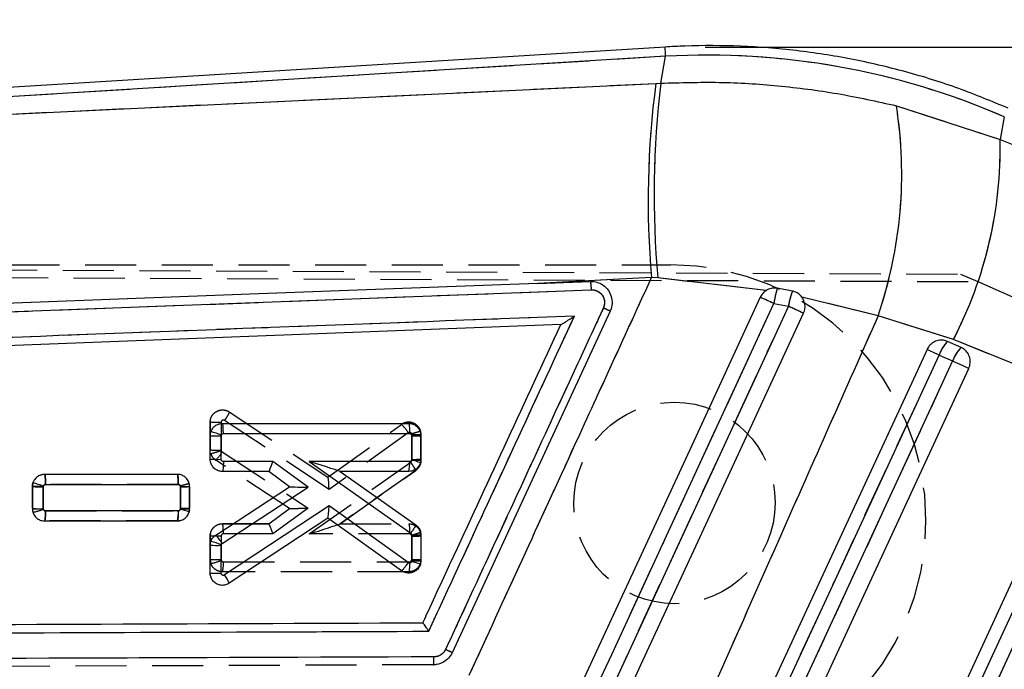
# Model space of a CAD drawing. Extents: x 33 to 403, y 68 to 261.
# Tile 16 of 21: x 179 to 203, y 219 to 235. Entities that reach past the tile are written whole.
import ezdxf

# ---------------------------------------------------------------- set-up
doc = ezdxf.new("R2010")
doc.units = 0
doc.linetypes.add('HIDDEN', pattern=[1.905, 1.27, -0.635])
doc.layers.get('0').update_dxf_attribs({"linetype": 'CONTINUOUS'})
doc.layers.add('FORMATO', color=179, linetype='CONTINUOUS')
doc.styles.add('SLDTEXTSTYLE0', font='TXT', dxfattribs={"width": 0.75})
doc.dimstyles.new('SLDDIMSTYLE1', dxfattribs={"dimtxt": 3.5, "dimasz": 3.302, "dimexe": 0, "dimexo": 0.0625, "dimgap": 0.875, "dimtad": 1, "dimdec": 0, "dimrnd": 1e-09, "dimzin": 12, "dimtxsty": 'SLDTEXTSTYLE0', "dimsah": 1, "dimcen": 0.09, "dimazin": 3, "dimtfac": 1, "dimtofl": 0, "dimtmove": 0, "dimatfit": 3, "dimtolj": 1, "dimtzin": 12})

# ---------------------------------------------------------------- blocks, each defined once
blk = doc.blocks.new('_D_1')
at = {"layer": 'FORMATO'}
for p, q in [((195.549, 234.006), (232.018, 234.006)), ((231.018, 234.006), (231.018, 197.023)), ((128.259, 197.023), (232.018, 197.023))]:
    blk.add_line(p, q, dxfattribs=at)
for points in [[(231.018, 234.006), (230.51, 230.704), (231.526, 230.704)], [(231.018, 197.023), (231.526, 200.325), (230.51, 200.325)]]:
    blk.add_solid(points, dxfattribs=at)
at = {"layer": 'FORMATO', "insert": (226.506, 210.851), "char_height": 3.5, "attachment_point": 1, "rotation": 90, "style": 'SLDTEXTSTYLE0'}
blk.add_mtext('37', dxfattribs=at)
blk = doc.blocks.new('_D_2')
at = {"layer": 'FORMATO'}
for p, q in [((64.557, 211.542), (64.557, 257.147)), ((217.331, 222.582), (217.331, 257.147)), ((217.331, 256.147), (64.557, 256.147))]:
    blk.add_line(p, q, dxfattribs=at)
for points in [[(64.557, 256.147), (67.859, 255.639), (67.859, 256.655)], [(217.331, 256.147), (214.029, 256.655), (214.029, 255.639)]]:
    blk.add_solid(points, dxfattribs=at)
at = {"layer": 'FORMATO', "insert": (134.044, 260.659), "char_height": 3.5, "attachment_point": 1, "style": 'SLDTEXTSTYLE0'}
blk.add_mtext('153', dxfattribs=at)

msp = doc.modelspace()

# ---------------------------------------------------------------- linework, layer by layer
at = {"color": 7, "linetype": 'CONTINUOUS'}
for p, q in [((194.5488, 234.0056), (160.4747, 231.9078)), ((194.563, 233.7753), (160.6477, 231.6873)), ((194.4424, 233.1086), (194.563, 233.7753)), ((160.8312, 231.515), (194.3208, 233.1028)), ((194.3208, 233.1028), (194.4424, 233.1086)), ((200.2971, 232.5475), (202.8749, 231.7115)), ((202.977, 232.276), (202.8749, 231.7115)), ((202.8749, 231.7115), (212.5917, 227.8184)), ((194.2128, 228.2832), (191.3864, 228.1406)), ((194.3676, 228.2743), (194.2128, 228.2832)), ((197.0642, 227.9656), (194.3676, 228.2743)), ((175.5613, 227.3315), (192.7125, 227.9807)), ((191.3864, 228.1406), (192.689, 228.19)), ((197.7118, 227.9485), (197.3369, 228.018)), ((199.8418, 227.3342), (197.949, 227.7986)), ((197.252, 227.6397), (197.613, 227.574)), ((193.1841, 227.4501), (189.2609, 218.9741)), ((201.7121, 226.7436), (199.8418, 227.3342)), ((191.9576, 227.1188), (163.3781, 226.0308)), ((191.9584, 227.1188), (191.9576, 227.1188)), ((201.902, 226.551), (201.5671, 226.6982)), ((211.428, 222.8497), (201.7121, 226.7436)), ((201.3583, 226.3622), (201.6932, 226.2151)), ((183.5532, 224.6638), (188.1799, 224.6647)), ((183.2487, 223.7755), (183.2488, 224.3601)), ((183.2488, 224.3601), (183.2667, 224.4625)), ((183.5208, 223.7733), (183.5209, 224.3583)), ((183.5209, 224.3583), (183.524, 224.3759)), ((183.5756, 224.4117), (188.2016, 224.4126)), ((188.2565, 224.3581), (188.2564, 223.7732)), ((188.4845, 224.3601), (188.4844, 223.7755)), ((184.8059, 223.7194), (183.5762, 223.7192)), ((185.6839, 223.0793), (184.8059, 223.7194)), ((188.2027, 223.7201), (185.7111, 223.7196)), ((185.7111, 223.7196), (188.2323, 221.9422)), ((188.2564, 223.7732), (188.2541, 223.7576)), ((188.4844, 223.7755), (188.4712, 223.687)), ((182.4327, 223.4006), (179.1351, 223.4)), ((184.7024, 223.4715), (183.5539, 223.4713)), ((185.2218, 223.0928), (184.7024, 223.4715)), ((188.1807, 223.4722), (186.4773, 223.4719)), ((186.4773, 223.4719), (188.355, 222.1481)), ((178.8308, 223.0962), (178.8307, 222.5479)), ((178.8449, 223.1875), (178.8308, 223.0962)), ((179.1027, 222.5458), (179.1028, 223.0943)), ((179.1028, 223.0943), (179.1053, 223.11)), ((179.1575, 223.1479), (182.4543, 223.1485)), ((182.5093, 223.0941), (182.5092, 222.5458)), ((182.7371, 222.5478), (182.7372, 223.096)), ((183.3863, 221.8952), (185.2218, 223.0928)), ((185.2218, 223.0928), (185.2218, 223.0928)), ((183.545, 221.6837), (185.6839, 223.0793)), ((186.2014, 222.6174), (183.6054, 220.9031)), ((188.1694, 221.2095), (186.2014, 222.6174)), ((182.4553, 222.4924), (179.1581, 222.4918)), ((182.5092, 222.5458), (182.5074, 222.5321)), ((182.7274, 222.4716), (182.7371, 222.5478)), ((179.1357, 222.2438), (182.4333, 222.2445)), ((186.1736, 222.3162), (183.7211, 220.6965)), ((188.0023, 221.008), (186.1736, 222.3162)), ((188.2561, 221.8971), (188.2559, 221.2519)), ((188.484, 221.8992), (188.4839, 221.2541)), ((183.2482, 220.9503), (183.2484, 221.6409)), ((183.2484, 221.6409), (183.2639, 221.7366)), ((183.5203, 220.9481), (183.5204, 221.639)), ((183.5204, 221.639), (183.5231, 221.6553)), ((183.5231, 221.6553), (183.545, 221.6837)), ((188.2559, 221.2519), (188.2541, 221.2381)), ((188.4839, 221.2541), (188.4726, 221.1719))]:
    msp.add_line(p, q, dxfattribs=at)
at = {"color": 7, "linetype": 'HIDDEN'}
for p, q in [((194.563, 233.7753), (160.6477, 231.6873)), ((194.4424, 233.1086), (194.563, 233.7753)), ((160.8312, 231.515), (194.3208, 233.1028)), ((194.3208, 233.1028), (194.4424, 233.1086)), ((200.2971, 232.5475), (202.8749, 231.7115)), ((202.977, 232.276), (202.8749, 231.7115)), ((202.8749, 231.7115), (212.5917, 227.8184)), ((156.7274, 228.5688), (201.8881, 228.3722)), ((159.1849, 228.5998), (194.6815, 228.5998)), ((156.9967, 228.3671), (202.3185, 228.1837)), ((194.2128, 228.2832), (191.3864, 228.1406)), ((194.3676, 228.2743), (194.2128, 228.2832)), ((197.0642, 227.9656), (194.3676, 228.2743)), ((201.8881, 228.3722), (202.3185, 228.1837)), ((175.5613, 227.3315), (192.7125, 227.9807)), ((202.3185, 228.1837), (208.3664, 225.5345)), ((199.8418, 227.3342), (197.949, 227.7986)), ((197.252, 227.6397), (197.613, 227.574)), ((201.7121, 226.7436), (199.8418, 227.3342)), ((211.428, 222.8497), (201.7121, 226.7436)), ((201.3583, 226.3622), (201.6932, 226.2151)), ((183.7211, 224.9502), (183.7213, 224.95)), ((183.7213, 224.95), (186.1748, 223.3298)), ((183.25, 224.7228), (183.2482, 224.6964)), ((183.2482, 224.6964), (183.2482, 224.6964)), ((183.2484, 224.0058), (183.2482, 224.6964)), ((183.2482, 224.6964), (183.2484, 224.0058)), ((183.5203, 224.6928), (183.5204, 224.0033)), ((186.2014, 223.0251), (183.6062, 224.7389)), ((186.1736, 223.3305), (188.0023, 224.6387)), ((188.1698, 224.4333), (186.2014, 223.0251)), ((188.2559, 224.3907), (188.2543, 224.4036)), ((188.2561, 223.7469), (188.2559, 224.3907)), ((188.4726, 224.4747), (188.4726, 224.4747)), ((188.4839, 224.3926), (188.4726, 224.4747)), ((188.4839, 224.3926), (188.484, 223.7475)), ((188.484, 223.7475), (188.4839, 224.3926)), ((183.5204, 224.0033), (183.523, 223.9874)), ((183.523, 223.9874), (183.545, 223.9588)), ((183.545, 223.9588), (185.6839, 222.5632)), ((185.2219, 222.5538), (183.3863, 223.7515)), ((185.7111, 221.9229), (188.232, 223.7001)), ((188.4642, 223.6426), (188.484, 223.7475)), ((179.1357, 223.4028), (179.1359, 223.4028)), ((179.1359, 223.4028), (182.4333, 223.4022)), ((188.355, 223.4986), (186.4765, 222.1743)), ((186.4773, 222.1748), (188.355, 223.4986)), ((178.838, 223.1623), (178.8307, 223.0987)), ((178.8308, 222.5505), (178.8307, 223.0987)), ((178.8307, 223.0987), (178.8308, 222.5505)), ((179.1027, 223.0954), (179.1028, 222.548)), ((182.4557, 223.1501), (179.158, 223.1507)), ((182.5092, 223.0966), (182.5075, 223.1101)), ((182.5093, 222.5494), (182.5092, 223.0966)), ((182.7371, 223.0989), (182.7274, 223.175)), ((182.7371, 223.0989), (182.7372, 222.5507)), ((182.7372, 222.5507), (182.7371, 223.0989)), ((179.1028, 222.548), (179.1051, 222.5331)), ((179.1571, 222.4946), (182.4545, 222.494)), ((182.7328, 222.5141), (182.7151, 222.4428)), ((182.7333, 222.5159), (182.7372, 222.5507)), ((184.7024, 222.1752), (185.2218, 222.5539)), ((185.6839, 222.5632), (184.8059, 221.9231)), ((179.1351, 222.2467), (179.1351, 222.2467)), ((182.4327, 222.2461), (179.1351, 222.2467)), ((179.1351, 222.2467), (182.4327, 222.2461)), ((182.4327, 222.2461), (182.5112, 222.2596)), ((182.4328, 222.2461), (182.4327, 222.2461)), ((182.4536, 222.248), (182.4328, 222.2461)), ((183.5539, 222.1754), (183.5539, 222.1754)), ((183.5539, 222.1754), (184.703, 222.1752)), ((184.7024, 222.1752), (183.5539, 222.1754)), ((186.4773, 222.1748), (188.1807, 222.1745)), ((188.1807, 222.1745), (188.1807, 222.1745)), ((183.256, 221.9348), (183.2487, 221.8712)), ((183.2488, 221.2865), (183.2487, 221.8712)), ((183.2487, 221.8712), (183.2488, 221.2865)), ((183.5208, 221.8679), (183.5209, 221.2839)), ((184.8059, 221.9231), (183.5761, 221.9233)), ((188.203, 221.9224), (185.7111, 221.9229)), ((188.2564, 221.8694), (188.2542, 221.8844)), ((188.2565, 221.2853), (188.2564, 221.8694)), ((188.4844, 221.8712), (188.4712, 221.9597)), ((188.4844, 221.8712), (188.4845, 221.2866)), ((183.2488, 221.2865), (183.2667, 221.1842)), ((183.5209, 221.2839), (183.5238, 221.2673)), ((183.5752, 221.2308), (188.2017, 221.2299)), ((188.4806, 221.2519), (188.4845, 221.2866)), ((188.1799, 220.982), (183.5532, 220.9829)), ((188.1799, 220.982), (188.2585, 220.9956)), ((188.18, 220.982), (188.1799, 220.982)), ((188.7909, 218.6742), (162.8327, 218.5743))]:
    msp.add_line(p, q, dxfattribs=at)
at = {"color": 8, "linetype": 'CONTINUOUS', "flags": 128}
msp.add_lwpolyline([(194.563, 233.7753), (194.5568, 233.8759), (194.5524, 233.9479), (194.5497, 233.9912), (194.5488, 234.0056)], dxfattribs=at)
at = {"color": 7, "linetype": 'CONTINUOUS', "flags": 128}
for points in [[(191.3864, 228.1406), (190.7032, 228.1147), (184.233, 227.8691), (175.538, 227.5383)], [(196.9135, 227.7957), (196.5748, 227.0638), (195.2107, 224.1162), (192.5416, 218.3485)], [(192.8824, 218.1915), (193.2232, 218.9285), (194.5866, 221.8765), (197.252, 227.6397)], [(197.613, 227.574), (197.2722, 226.837), (195.9088, 223.889), (193.2404, 218.1192)], [(193.6146, 217.9455), (193.9503, 218.671), (195.3143, 221.6187), (197.9892, 227.3994)], [(201.0587, 226.501), (200.7175, 225.7642), (199.3527, 222.8168), (196.8151, 217.3369)], [(197.1147, 217.1981), (197.4559, 217.935), (198.8207, 220.8823), (201.3583, 226.3622)], [(201.0587, 226.501), (201.0679, 226.4967), (201.0869, 226.4879), (201.1149, 226.475), (201.1513, 226.4581), (201.1951, 226.4378), (201.2451, 226.4146), (201.3, 226.3892), (201.3583, 226.3622)], [(201.6932, 226.2151), (201.352, 225.4782), (199.9872, 222.5309), (197.476, 217.1081)], [(197.8769, 216.9225), (198.2181, 217.6593), (199.5829, 220.6066), (202.094, 226.0295)], [(201.6932, 226.2151), (201.7533, 226.1872), (201.8136, 226.1593), (201.8725, 226.132), (201.9284, 226.1062), (201.9798, 226.0824), (202.0253, 226.0613), (202.0637, 226.0435), (202.094, 226.0295)], [(205.031, 224.7554), (204.6898, 224.0185), (203.325, 221.0712), (201.101, 216.2683)], [(201.4006, 216.1296), (201.7418, 216.8664), (203.1066, 219.8138), (205.3306, 224.6166)], [(205.6655, 224.4695), (205.3243, 223.7326), (203.9595, 220.7853), (201.7619, 216.0395)], [(184.703, 223.4715), (184.7027, 223.4715), (184.7025, 223.4715), (184.7024, 223.4715)], [(186.4771, 223.472), (186.4772, 223.4719), (186.4773, 223.4719)]]:
    msp.add_lwpolyline(points, dxfattribs=at)
at = {"color": 7, "linetype": 'HIDDEN', "flags": 128}
for points in [[(192.8824, 218.1915), (193.2232, 218.9285), (194.5866, 221.8765), (197.252, 227.6397)], [(197.613, 227.574), (197.2722, 226.837), (195.9088, 223.889), (193.2404, 218.1192)], [(197.1147, 217.1981), (197.4559, 217.935), (198.8207, 220.8823), (201.3583, 226.3622)], [(201.0587, 226.501), (201.0679, 226.4967), (201.0869, 226.4879), (201.1149, 226.475), (201.1513, 226.4581), (201.1951, 226.4378), (201.2451, 226.4146), (201.3, 226.3892), (201.3583, 226.3622)], [(201.6932, 226.2151), (201.352, 225.4782), (199.9872, 222.5309), (197.476, 217.1081)], [(201.6932, 226.2151), (201.7533, 226.1872), (201.8136, 226.1593), (201.8725, 226.132), (201.9284, 226.1062), (201.9798, 226.0824), (202.0253, 226.0613), (202.0637, 226.0435), (202.094, 226.0295)], [(201.4006, 216.1296), (201.7418, 216.8664), (203.1066, 219.8138), (205.3306, 224.6166)], [(205.6655, 224.4695), (205.3243, 223.7326), (203.9595, 220.7853), (201.7619, 216.0395)], [(179.0423, 223.384), (179.0744, 223.3966), (179.1357, 223.4028), (179.1357, 223.4028), (179.1357, 223.4028)]]:
    msp.add_lwpolyline(points, dxfattribs=at)
at = {"color": 7, "linetype": 'HIDDEN'}
msp.add_circle((194.7833, 222.6912), 2.5, dxfattribs=at)
at = {"color": 7, "linetype": 'CONTINUOUS'}
for centre, radius, start, end in [((216.1321, 230.2032), 22.0033, 172.42762, 185.00615), ((217.5528, 230.3332), 23.2764, 173.1519, 185.07477), ((189.5268, 230.8615), 10.9015, 341.12133, 8.89702), ((192.4982, 231.5201), 10.3785, 332.59754, 1.05651), ((199.9069, 227.2425), 2.6845, 163.20763, 171.49074), ((165.1363, 158.4043), 76.3214, 65.115193, 65.394968), ((199.6501, 227.2371), 2.0648, 159.84626, 170.60761), ((143.8637, 111.2647), 128.1282, 65.011748, 65.197188), ((202.2467, 226.0429), 0.9441, 136.046, 160.23179), ((202.5816, 225.8958), 0.944, 136.04548, 160.23203), ((183.441, 232.5989), 8.241, 268.66371, 270.55524), ((182.3847, 221.4181), 3.1696, 68.9327, 73.84222), ((188.3115, 230.936), 6.5782, 269.52112, 271.50674), ((183.4503, 232.1118), 8.3387, 268.61507, 270.48443), ((187.4851, 223.6589), 0.7202, 344.98066, 4.87943), ((187.3963, 220.7543), 3.1235, 69.87144, 74.06099), ((188.3069, 230.3059), 6.5329, 269.55729, 271.55671), ((179.0258, 231.3654), 8.2715, 268.64904, 270.53364), ((177.9085, 219.5615), 3.7449, 71.36309, 75.52083), ((182.5643, 230.0677), 6.9738, 269.54779, 271.42082), ((179.0322, 230.8868), 8.3413, 268.61526, 270.48405), ((181.7383, 222.4311), 0.7196, 344.97212, 4.88797), ((181.5734, 218.7059), 3.9386, 72.96182, 76.28146), ((182.5669, 229.1525), 6.6069, 269.49917, 271.47622), ((186.1358, 222.3746), 0.0695, 302.92275, 304.02659), ((182.6871, 221.2053), 0.9822, 29.1465, 44.61447), ((188.311, 228.4756), 6.5787, 269.5211, 271.50669), ((183.4423, 229.8985), 8.2598, 268.65445, 270.54165), ((182.3524, 218.3762), 3.4819, 70.35292, 74.82372), ((187.367, 217.9133), 3.4411, 71.25895, 75.0603), ((188.3074, 227.7923), 6.5405, 269.54957, 271.54664), ((183.4498, 229.2867), 8.3389, 268.61499, 270.48432), ((182.9265, 220.3872), 0.8527, 21.26918, 37.22797)]:
    msp.add_arc(centre, radius, start, end, dxfattribs=at)
at = {"color": 7, "linetype": 'HIDDEN'}
for centre, radius, start, end in [((216.1321, 230.2032), 22.0033, 172.42762, 185.00615), ((217.5528, 230.3332), 23.2764, 173.1519, 185.07477), ((189.5268, 230.8615), 10.9015, 341.12133, 8.89702), ((192.4982, 231.5201), 10.3785, 332.59754, 1.05651), ((194.6815, 222.2498), 6.35, 270, 90), ((199.9069, 227.2425), 2.6845, 163.20763, 171.49074), ((165.1363, 158.4043), 76.3214, 65.115193, 65.394968), ((199.6501, 227.2371), 2.0648, 159.84626, 170.60761), ((143.8637, 111.2647), 128.1282, 65.011748, 65.197188), ((202.2467, 226.0429), 0.9441, 136.046, 160.23179), ((202.5816, 225.8958), 0.944, 136.04548, 160.23203), ((187.3017, 223.8964), 1.0207, 31.73443, 46.6552), ((188.3156, 231.0171), 6.6267, 269.4838, 271.45488), ((188.1818, 224.3928), 0.3021, 359.94826, 15.72648), ((183.4623, 232.4756), 8.4725, 268.55284, 270.3927), ((183.5527, 224.0065), 0.3045, 198.46846, 236.87654), ((182.7929, 224.3701), 0.8572, 313.81041, 331.32599), ((182.5561, 229.5905), 6.4941, 269.58556, 271.59698), ((182.4306, 223.0986), 0.3066, 0.05946, 14.44262), ((179.0426, 230.9974), 8.4496, 268.56367, 270.40857), ((178.4311, 224.4116), 1.9957, 281.96551, 289.73756), ((188.318, 228.5174), 6.6482, 269.46904, 271.43371), ((188.1827, 221.8716), 0.3017, 359.93196, 16.98717), ((183.4666, 229.7941), 8.5103, 268.53397, 270.36567), ((183.5473, 221.2859), 0.2985, 179.88092, 199.93495), ((182.8343, 222.9609), 1.8286, 283.6788, 292.15203), ((182.8576, 221.1698), 0.7203, 344.95843, 4.85724)]:
    msp.add_arc(centre, radius, start, end, dxfattribs=at)
at = {"color": 7, "linetype": 'CONTINUOUS'}
for centre, major_axis, ratio, start_param, end_param in [((195.66, 215.5676), (18.1281, -3.2787), 0.9895709, 1.3393102, 1.8074977), ((184.7839, 223.7215), (0.0814, 0.2499), 0.0822269, 3.1683884, 4.7307967), ((185.689, 223.7217), (0.7881, -0.2498), 0.0056456, 0.0177975, 1.5446097), ((185.6618, 223.0814), (0.44, -0.0114), 0.0034584, 3.1466039, 4.7626037), ((186.1793, 222.6195), (0.0057, 0.303), 0.0728729, 3.1916549, 4.706842)]:
    msp.add_ellipse(centre, major_axis=major_axis, ratio=ratio, start_param=start_param, end_param=end_param, dxfattribs=at)
at = {"color": 7, "linetype": 'HIDDEN'}
for centre, major_axis, ratio, start_param, end_param in [((195.66, 215.5676), (18.1281, -3.2787), 0.9895709, 1.3393102, 1.8074977), ((186.1793, 223.0271), (-0.0057, 0.303), 0.0726158, 4.7041259, 6.2332994), ((185.6618, 222.5653), (0.44, 0.0114), 0.0060594, 3.1503728, 4.7623581), ((184.7839, 221.9252), (-0.0814, 0.2499), 0.0773217, 4.6788377, 6.2579873), ((185.689, 221.925), (0.7878, 0.2497), 0.0104766, 4.7370552, 6.2501669)]:
    msp.add_ellipse(centre, major_axis=major_axis, ratio=ratio, start_param=start_param, end_param=end_param, dxfattribs=at)
at = {"color": 7, "linetype": 'CONTINUOUS'}
for points, knots in [([(203.07, 232.4877), (202.6655, 232.6556), (201.8338, 233.0007), (200.5309, 233.4047), (199.1801, 233.7216), (197.8089, 233.934), (196.4263, 234.0419), (195.3374, 234.0476), (194.7125, 234.0143), (194.5488, 234.0056)], [0, 0, 0, 0, 0.1503359, 0.3091008, 0.4678167, 0.6264828, 0.7851061, 0.9436924, 1, 1, 1, 1]), ([(194.4424, 233.1086), (194.927, 233.1227), (195.8961, 233.1508), (197.3661, 233.0577), (198.841, 232.871), (199.8117, 232.6553), (200.2971, 232.5475)], [0, 0, 0, 0, 0.2461301, 0.4922509, 0.7461288, 1, 1, 1, 1]), ([(189.6833, 218.4127), (190.5593, 220.3198), (192.0704, 223.6093), (193.5788, 226.9001), (194.2128, 228.2832)], [0, 0, 0, 0, 0.57971884, 1, 1, 1, 1]), ([(192.689, 228.19), (192.7514, 228.1869), (192.8329, 228.183), (192.9073, 228.1519), (192.9248, 228.1446)], [0, 0, 0, 0, 0.7657207, 1, 1, 1, 1]), ([(192.689, 228.19), (192.6907, 228.1875), (192.6943, 228.1823), (192.7002, 228.1493), (192.7052, 228.104), (192.7096, 228.047), (192.7114, 228.0063), (192.7125, 227.9807)], [0, 0, 0, 0, 0.1889584, 0.4028076, 0.6180385, 0.7591396, 1, 1, 1, 1]), ([(192.7125, 227.9807), (192.715, 227.9807), (192.7532, 227.9821), (192.828, 227.9711), (192.9245, 227.9202), (192.9988, 227.8403), (193.0419, 227.7405), (193.0519, 227.6309), (193.0284, 227.5627), (193.0166, 227.5287)], [0, 0, 0, 0, 0.0114352, 0.1767927, 0.3419317, 0.5066685, 0.6709823, 0.835825, 1, 1, 1, 1]), ([(192.9248, 228.1446), (192.9535, 228.1297), (193.0343, 228.0877), (193.142, 227.9788), (193.2208, 227.8184), (193.2413, 227.6408), (193.2138, 227.5168), (193.1871, 227.4569), (193.1842, 227.4503)], [0, 0, 0, 0, 0.1181442, 0.3326959, 0.546979, 0.7606694, 0.9737072, 1, 1, 1, 1]), ([(197.3369, 228.018), (197.2958, 228.0213), (197.2106, 228.0282), (197.1183, 227.9972), (197.0723, 227.9703), (197.0642, 227.9656)], [0, 0, 0, 0, 0.4349817, 0.9007537, 1, 1, 1, 1]), ([(197.0642, 227.9656), (197.0359, 227.9453), (196.9729, 227.9003), (196.9346, 227.8328), (196.9135, 227.7957)], [0, 0, 0, 0, 0.4504788, 1, 1, 1, 1]), ([(197.949, 227.7986), (197.9195, 227.8312), (197.8605, 227.8963), (197.7702, 227.9357), (197.7197, 227.9467), (197.7118, 227.9485)], [0, 0, 0, 0, 0.457278, 0.9144558, 1, 1, 1, 1]), ([(197.9892, 227.3994), (198.0032, 227.439), (198.0322, 227.5205), (198.023, 227.6533), (197.986, 227.7461), (197.9549, 227.7903), (197.949, 227.7986)], [0, 0, 0, 0, 0.2976338, 0.6126129, 0.9272798, 1, 1, 1, 1]), ([(193.0166, 227.5287), (192.9598, 227.4059), (192.6756, 226.7918), (191.4821, 224.2125), (190.2319, 221.5104), (189.2089, 219.2996), (189.0952, 219.0539)], [0, 0, 0, 0, 0.0434774, 0.2173876, 0.9130279, 1, 1, 1, 1]), ([(193.1842, 227.4503), (193.1818, 227.4515), (193.177, 227.454), (193.139, 227.472), (193.0841, 227.4976), (193.0391, 227.5185), (193.0167, 227.5289)], [0, 0, 0, 0, 0.249999, 0.4999885, 0.7499937, 1, 1, 1, 1]), ([(192.2967, 227.3276), (187.418, 227.1431), (177.7167, 226.7763), (168.0149, 226.4079), (163.1922, 226.2247)], [0, 0, 0, 0, 0.5028959, 1, 1, 1, 1]), ([(188.6779, 219.5066), (188.7348, 219.6294), (189.0189, 220.2435), (190.2252, 222.8505), (191.3746, 225.3347), (192.2967, 227.3276)], [0, 0, 0, 0, 0.0471122, 0.2355616, 1, 1, 1, 1]), ([(191.9584, 227.1188), (191.9615, 227.1197), (191.9684, 227.1218), (192.0005, 227.1391), (192.0661, 227.1781), (192.1693, 227.2434), (192.2528, 227.2983), (192.2959, 227.327), (192.2967, 227.3276)], [0, 0, 0, 0, 0.0844761, 0.1914934, 0.3607235, 0.6670609, 0.9934894, 1, 1, 1, 1]), ([(199.8418, 227.3342), (199.0325, 225.5124), (197.5208, 222.1096), (196.0116, 218.7058), (195.3104, 217.1243)], [0, 0, 0, 0, 0.5353793, 1, 1, 1, 1]), ([(188.5313, 219.716), (188.5627, 219.784), (188.8216, 220.3433), (189.9638, 222.8109), (191.0744, 225.2105), (191.9576, 227.1188)], [0, 0, 0, 0, 0.0275737, 0.2266558, 1, 1, 1, 1]), ([(201.5671, 226.6982), (201.533, 226.7099), (201.4578, 226.7357), (201.3319, 226.7287), (201.2089, 226.6797), (201.1134, 226.5992), (201.0753, 226.5308), (201.0587, 226.501)], [0, 0, 0, 0, 0.1801829, 0.3974935, 0.6148164, 0.8321269, 1, 1, 1, 1]), ([(202.094, 226.0295), (202.0942, 226.0301), (202.1128, 226.0706), (202.1365, 226.1579), (202.1271, 226.2914), (202.0743, 226.4132), (201.9941, 226.5025), (201.9288, 226.5369), (201.902, 226.551)], [0, 0, 0, 0, 0.0030805, 0.2151713, 0.4272634, 0.6393562, 0.8514512, 1, 1, 1, 1]), ([(183.2667, 224.4625), (183.2814, 224.4935), (183.3107, 224.5554), (183.3904, 224.6227), (183.4749, 224.6587), (183.531, 224.6624), (183.5532, 224.6638)], [0, 0, 0, 0, 0.2734506, 0.5468448, 0.8212617, 1, 1, 1, 1]), ([(183.5756, 224.4117), (183.5754, 224.4285), (183.5751, 224.4756), (183.5724, 224.5473), (183.5673, 224.6124), (183.5606, 224.6555), (183.5556, 224.6611), (183.5532, 224.6638)], [0, 0, 0, 0, 0.1278584, 0.3592227, 0.5728159, 0.7864081, 1, 1, 1, 1]), ([(188.1799, 224.6647), (188.2144, 224.6612), (188.2835, 224.6542), (188.3752, 224.6008), (188.4442, 224.5225), (188.4797, 224.4371), (188.4832, 224.3815), (188.4845, 224.3601)], [0, 0, 0, 0, 0.2167681, 0.4335289, 0.650276, 0.8659705, 1, 1, 1, 1]), ([(188.18, 224.6647), (188.1828, 224.6609), (188.1886, 224.6532), (188.1958, 224.5948), (188.2007, 224.5115), (188.2013, 224.4455), (188.2016, 224.4126)], [0, 0, 0, 0, 0.2500006, 0.5000008, 0.7499993, 1, 1, 1, 1]), ([(183.524, 224.3759), (183.5266, 224.3813), (183.5318, 224.3923), (183.546, 224.4042), (183.5612, 224.4107), (183.5714, 224.4114), (183.5756, 224.4117)], [0, 0, 0, 0, 0.2700558, 0.539925, 0.8134087, 1, 1, 1, 1]), ([(188.2016, 224.4126), (188.2059, 224.4122), (188.2164, 224.4114), (188.2319, 224.4045), (188.2456, 224.3922), (188.2548, 224.3761), (188.2559, 224.3641), (188.2565, 224.3581)], [0, 0, 0, 0, 0.1519475, 0.3694431, 0.5817454, 0.7900498, 1, 1, 1, 1]), ([(183.5539, 223.4713), (183.5193, 223.4748), (183.4502, 223.4817), (183.3583, 223.535), (183.2893, 223.6133), (183.2537, 223.6986), (183.2501, 223.7542), (183.2487, 223.7755)], [0, 0, 0, 0, 0.2169567, 0.4339112, 0.6507796, 0.8665731, 1, 1, 1, 1]), ([(183.5762, 223.7192), (183.5719, 223.7195), (183.5613, 223.7203), (183.5457, 223.7272), (183.5319, 223.7396), (183.5227, 223.7556), (183.5214, 223.7675), (183.5208, 223.7733)], [0, 0, 0, 0, 0.1516638, 0.3704603, 0.5843523, 0.7949025, 1, 1, 1, 1]), ([(183.5762, 223.7192), (183.5758, 223.6866), (183.5751, 223.6215), (183.5699, 223.5397), (183.5626, 223.4824), (183.5568, 223.475), (183.5539, 223.4713)], [0, 0, 0, 0, 0.2499999, 0.5000004, 0.750001, 1, 1, 1, 1]), ([(188.4712, 223.687), (188.4582, 223.6555), (188.4321, 223.5925), (188.3562, 223.5217), (188.2692, 223.4792), (188.2081, 223.4744), (188.1807, 223.4722)], [0, 0, 0, 0, 0.2622668, 0.5245015, 0.7875916, 1, 1, 1, 1]), ([(188.2541, 223.7576), (188.2525, 223.7536), (188.2488, 223.7439), (188.2375, 223.7314), (188.2212, 223.722), (188.2089, 223.7207), (188.2027, 223.7201)], [0, 0, 0, 0, 0.1891979, 0.4563711, 0.7288763, 1, 1, 1, 1]), ([(179.1351, 223.4), (179.1006, 223.3965), (179.0317, 223.3897), (178.9407, 223.3366), (178.8761, 223.266), (178.8541, 223.2108), (178.8449, 223.1875)], [0, 0, 0, 0, 0.2687927, 0.5376461, 0.8051109, 1, 1, 1, 1]), ([(179.1575, 223.1479), (179.1574, 223.1649), (179.1571, 223.212), (179.1544, 223.2836), (179.1492, 223.3486), (179.1426, 223.3917), (179.1376, 223.3972), (179.1351, 223.4)], [0, 0, 0, 0, 0.1295423, 0.3592329, 0.5728225, 0.7864112, 1, 1, 1, 1]), ([(182.7372, 223.096), (182.7339, 223.1301), (182.7272, 223.1983), (182.675, 223.2891), (182.5981, 223.3581), (182.5124, 223.3951), (182.4554, 223.399), (182.4327, 223.4006)], [0, 0, 0, 0, 0.21330988, 0.42657875, 0.64101155, 0.85700957, 1, 1, 1, 1]), ([(182.4543, 223.1485), (182.454, 223.1814), (182.4534, 223.2474), (182.4485, 223.3308), (182.4413, 223.3892), (182.4356, 223.3968), (182.4327, 223.4006)], [0, 0, 0, 0, 0.2500013, 0.4999996, 0.7500004, 1, 1, 1, 1]), ([(179.1053, 223.11), (179.1077, 223.1156), (179.1125, 223.1268), (179.1261, 223.1392), (179.1417, 223.1466), (179.1526, 223.1475), (179.1575, 223.1479)], [0, 0, 0, 0, 0.2617631, 0.5234046, 0.7880932, 1, 1, 1, 1]), ([(182.4543, 223.1485), (182.4586, 223.1482), (182.4691, 223.1474), (182.4847, 223.1404), (182.4983, 223.1281), (182.5075, 223.1121), (182.5087, 223.1001), (182.5093, 223.0941)], [0, 0, 0, 0, 0.1522992, 0.3700039, 0.582415, 0.7911364, 1, 1, 1, 1]), ([(178.8307, 222.5479), (178.8341, 222.5138), (178.8409, 222.4456), (178.8933, 222.3548), (178.9705, 222.2859), (179.0563, 222.2492), (179.1131, 222.2454), (179.1357, 222.2438)], [0, 0, 0, 0, 0.2135322, 0.4270218, 0.6416118, 0.8577425, 1, 1, 1, 1]), ([(179.1581, 222.4918), (179.1537, 222.4921), (179.1432, 222.4928), (179.1276, 222.4997), (179.1138, 222.5121), (179.1046, 222.5281), (179.1033, 222.5399), (179.1027, 222.5458)], [0, 0, 0, 0, 0.1525368, 0.3711487, 0.5849462, 0.7952717, 1, 1, 1, 1]), ([(179.1358, 222.2438), (179.1382, 222.2466), (179.1432, 222.2521), (179.1498, 222.2952), (179.155, 222.3598), (179.1576, 222.4298), (179.158, 222.4755), (179.1581, 222.4918)], [0, 0, 0, 0, 0.2158683, 0.4317363, 0.6476043, 0.8745814, 1, 1, 1, 1]), ([(182.4333, 222.2445), (182.4677, 222.2479), (182.5364, 222.2546), (182.6272, 222.3074), (182.6955, 222.3817), (182.7172, 222.4429), (182.7274, 222.4716)], [0, 0, 0, 0, 0.2578575, 0.5157536, 0.77222, 1, 1, 1, 1]), ([(182.5074, 222.5321), (182.5058, 222.5274), (182.502, 222.5168), (182.4902, 222.5037), (182.4739, 222.4942), (182.4615, 222.493), (182.4553, 222.4924)], [0, 0, 0, 0, 0.2147053, 0.4734611, 0.7371355, 1, 1, 1, 1]), ([(188.355, 222.1481), (188.3549, 222.1438), (188.3547, 222.1353), (188.328, 222.087), (188.2862, 222.0203), (188.2502, 221.9682), (188.2323, 221.9422)], [0, 0, 0, 0, 0.24999912, 0.49999449, 0.74999643, 1, 1, 1, 1]), ([(188.355, 222.1481), (188.3747, 222.1317), (188.4209, 222.0931), (188.4721, 222.0071), (188.48, 221.9358), (188.484, 221.8992)], [0, 0, 0, 0, 0.2655191, 0.6220693, 1, 1, 1, 1]), ([(183.2639, 221.7366), (183.2777, 221.7683), (183.3051, 221.8316), (183.3593, 221.874), (183.3863, 221.8952)], [0, 0, 0, 0, 0.501369, 1, 1, 1, 1]), ([(188.2323, 221.9422), (188.2324, 221.942), (188.2377, 221.9382), (188.2468, 221.9287), (188.2546, 221.9128), (188.2556, 221.9018), (188.2561, 221.8971)], [0, 0, 0, 0, 0.0133446, 0.3745947, 0.735053, 1, 1, 1, 1]), ([(188.4726, 221.1719), (188.4601, 221.1402), (188.4352, 221.0767), (188.3606, 221.0039), (188.2681, 220.9582), (188.165, 220.9461), (188.0724, 220.9651), (188.0227, 220.9955), (188.0023, 221.008)], [0, 0, 0, 0, 0.1742044, 0.3483919, 0.5231261, 0.6992116, 0.8766885, 1, 1, 1, 1]), ([(188.0024, 221.0079), (188.004, 221.008), (188.0072, 221.0081), (188.0193, 221.0188), (188.0362, 221.0367), (188.0577, 221.0618), (188.0829, 221.093), (188.1107, 221.129), (188.14, 221.1683), (188.1596, 221.1958), (188.1694, 221.2095)], [0, 0, 0, 0, 0.1249997, 0.2499989, 0.3750009, 0.5000005, 0.6250035, 0.7500052, 0.8750044, 1, 1, 1, 1]), ([(188.2541, 221.2381), (188.2519, 221.2325), (188.2476, 221.2214), (188.2345, 221.2087), (188.2181, 221.2006), (188.1997, 221.1983), (188.1826, 221.2015), (188.1733, 221.2071), (188.1694, 221.2095)], [0, 0, 0, 0, 0.16992407, 0.33978665, 0.51177381, 0.68816159, 0.86875315, 1, 1, 1, 1]), ([(183.7211, 220.6965), (183.6906, 220.6805), (183.6296, 220.6483), (183.5245, 220.642), (183.4237, 220.6685), (183.3369, 220.7277), (183.2752, 220.8121), (183.2505, 220.8913), (183.2487, 220.9379), (183.2482, 220.9503)], [0, 0, 0, 0, 0.1566795, 0.3133241, 0.4707682, 0.6287582, 0.7864713, 0.9432212, 1, 1, 1, 1]), ([(183.6054, 220.9031), (183.6033, 220.9018), (183.5958, 220.8973), (183.581, 220.8933), (183.5621, 220.8946), (183.5448, 220.902), (183.5312, 220.9143), (183.5221, 220.9303), (183.5209, 220.9422), (183.5203, 220.9481)], [0, 0, 0, 0, 0.0636528, 0.22384512, 0.38412021, 0.54210582, 0.69656932, 0.84853403, 1, 1, 1, 1]), ([(163.3547, 219.6193), (163.3703, 219.6193), (163.9252, 219.6214), (166.6368, 219.6319), (175.0128, 219.664), (182.8506, 219.6941), (188.5313, 219.716)], [0, 0, 0, 0, 0.0018693, 0.0661233, 0.3231391, 1, 1, 1, 1]), ([(188.6779, 219.5066), (188.6774, 219.5075), (188.6743, 219.5122), (188.6564, 219.5404), (188.6252, 219.588), (188.5874, 219.6438), (188.5586, 219.6841), (188.5388, 219.7097), (188.5337, 219.714), (188.5313, 219.716)], [0, 0, 0, 0, 0.0086997, 0.0491752, 0.2890766, 0.4965276, 0.6777471, 0.8499661, 1, 1, 1, 1]), ([(163.1691, 219.4136), (167.4267, 219.4289), (175.929, 219.4594), (184.4326, 219.4909), (188.6779, 219.5066)], [0, 0, 0, 0, 0.5007599, 1, 1, 1, 1]), ([(189.2609, 218.9741), (189.2337, 218.9278), (189.1794, 218.8353), (189.0457, 218.733), (188.9103, 218.6813), (188.8216, 218.676), (188.7913, 218.6742)], [0, 0, 0, 0, 0.2723224, 0.5446322, 0.8445932, 1, 1, 1, 1]), ([(189.0952, 219.0539), (189.0863, 219.0374), (189.0603, 218.9892), (188.9963, 218.9271), (188.9052, 218.8795), (188.8402, 218.8732), (188.8079, 218.8701)], [0, 0, 0, 0, 0.1561978, 0.4571272, 0.7297196, 1, 1, 1, 1]), ([(189.2609, 218.9741), (189.2586, 218.9754), (189.2538, 218.978), (189.2163, 218.9962), (189.162, 219.0222), (189.1175, 219.0433), (189.0952, 219.0539)], [0, 0, 0, 0, 0.2499977, 0.4999968, 0.7499979, 1, 1, 1, 1]), ([(188.8079, 218.8701), (182.802, 218.8479), (174.149, 218.8159), (165.4977, 218.785), (162.8511, 218.7755)], [0, 0, 0, 0, 0.6940824, 1, 1, 1, 1]), ([(188.7913, 218.6742), (188.7935, 218.6771), (188.7981, 218.683), (188.8037, 218.728), (188.8076, 218.7925), (188.8081, 218.8442), (188.8083, 218.8701)], [0, 0, 0, 0, 0.25000048, 0.49999847, 0.75000037, 1, 1, 1, 1])]:
    msp.add_open_spline(points, degree=3, knots=knots, dxfattribs=at)
at = {"color": 7, "linetype": 'HIDDEN'}
for points, knots in [([(194.4424, 233.1086), (194.927, 233.1227), (195.8961, 233.1508), (197.3661, 233.0577), (198.841, 232.871), (199.8117, 232.6553), (200.2971, 232.5475)], [0, 0, 0, 0, 0.2461301, 0.4922509, 0.7461288, 1, 1, 1, 1]), ([(189.6833, 218.4127), (190.5593, 220.3198), (192.0704, 223.6093), (193.5788, 226.9001), (194.2128, 228.2832)], [0, 0, 0, 0, 0.57971884, 1, 1, 1, 1]), ([(192.689, 228.19), (192.6907, 228.1875), (192.6943, 228.1823), (192.7002, 228.1493), (192.7052, 228.104), (192.7096, 228.047), (192.7114, 228.0063), (192.7125, 227.9807)], [0, 0, 0, 0, 0.1889584, 0.4028076, 0.6180385, 0.7591396, 1, 1, 1, 1]), ([(192.7125, 227.9807), (192.715, 227.9807), (192.7532, 227.9821), (192.828, 227.9711), (192.9245, 227.9202), (192.9988, 227.8403), (193.0419, 227.7405), (193.0519, 227.6309), (193.0284, 227.5627), (193.0166, 227.5287)], [0, 0, 0, 0, 0.0114352, 0.1767927, 0.3419317, 0.5066685, 0.6709823, 0.835825, 1, 1, 1, 1]), ([(193.0166, 227.5287), (192.9598, 227.4059), (192.6756, 226.7918), (191.4821, 224.2125), (190.2319, 221.5104), (189.2089, 219.2996), (189.0952, 219.0539)], [0, 0, 0, 0, 0.0434774, 0.2173876, 0.9130279, 1, 1, 1, 1]), ([(193.1844, 227.4507), (193.182, 227.4519), (193.1771, 227.4543), (193.139, 227.4721), (193.084, 227.4975), (193.039, 227.5182), (193.0165, 227.5285)], [0, 0, 0, 0, 0.2499957, 0.5000003, 0.7499907, 1, 1, 1, 1]), ([(192.2967, 227.3276), (187.418, 227.1431), (177.7167, 226.7763), (168.0149, 226.4079), (163.1922, 226.2247)], [0, 0, 0, 0, 0.5028959, 1, 1, 1, 1]), ([(188.6779, 219.5066), (188.7348, 219.6294), (189.0189, 220.2435), (190.2252, 222.8505), (191.3746, 225.3347), (192.2967, 227.3276)], [0, 0, 0, 0, 0.0471122, 0.2355616, 1, 1, 1, 1]), ([(199.8418, 227.3342), (199.0325, 225.5124), (197.5208, 222.1096), (196.0116, 218.7058), (195.3104, 217.1243)], [0, 0, 0, 0, 0.5353793, 1, 1, 1, 1]), ([(183.2482, 224.6964), (183.2482, 224.6964), (183.2482, 224.7045), (183.2505, 224.7466), (183.2699, 224.8225), (183.3167, 224.8919), (183.3771, 224.9474), (183.4496, 224.9881), (183.5521, 225.0058), (183.6462, 224.9906), (183.6996, 224.9638), (183.7211, 224.9502), (183.7211, 224.9502)], [0, 0, 0, 0, 0.0000935, 0.0371195, 0.1938071, 0.3533256, 0.4134487, 0.570598, 0.7276615, 0.8832372, 0.9999054, 1, 1, 1, 1]), ([(183.7213, 224.95), (183.7216, 224.9465), (183.7223, 224.9395), (183.7035, 224.9002), (183.6724, 224.8448), (183.6429, 224.7967), (183.6205, 224.7611), (183.6124, 224.7485), (183.6062, 224.7389)], [0, 0, 0, 0, 0.2205148, 0.4410299, 0.6615475, 0.8820655, 0.909897, 1, 1, 1, 1]), ([(183.2482, 224.6964), (183.251, 224.6961), (183.2565, 224.6957), (183.2996, 224.6949), (183.3631, 224.6941), (183.4333, 224.6935), (183.4872, 224.6931), (183.5129, 224.6928), (183.5203, 224.6928)], [0, 0, 0, 0, 0.2032178, 0.4064382, 0.6096698, 0.8128851, 0.9462842, 1, 1, 1, 1]), ([(183.6062, 224.7389), (183.6021, 224.7412), (183.5926, 224.7464), (183.5754, 224.749), (183.5569, 224.7459), (183.5439, 224.7385), (183.5329, 224.7284), (183.5243, 224.7156), (183.5206, 224.7017), (183.5203, 224.6941), (183.5203, 224.6928)], [0, 0, 0, 0, 0.11713249, 0.27335844, 0.42925687, 0.58520293, 0.64522787, 0.806202, 0.96707177, 1, 1, 1, 1]), ([(188.4726, 224.4747), (188.4596, 224.507), (188.4336, 224.5715), (188.3568, 224.6449), (188.2621, 224.69), (188.1578, 224.7003), (188.0679, 224.6796), (188.0205, 224.6501), (188.0023, 224.6387)], [0, 0, 0, 0, 0.1781151, 0.3562122, 0.5345113, 0.7124734, 0.8895899, 1, 1, 1, 1]), ([(188.0023, 224.6387), (188.0023, 224.6387), (188.0305, 224.6579), (188.0925, 224.6893), (188.1957, 224.7005), (188.2962, 224.678), (188.384, 224.6239), (188.4424, 224.5515), (188.4666, 224.4981), (188.4726, 224.4748), (188.4726, 224.4747)], [0, 0, 0, 0, 0.0001087, 0.1765079, 0.3522524, 0.5263044, 0.7003013, 0.8755012, 0.9998972, 1, 1, 1, 1]), ([(188.2543, 224.4036), (188.2528, 224.4074), (188.2491, 224.4171), (188.2382, 224.4301), (188.2222, 224.4401), (188.2041, 224.4441), (188.1856, 224.4423), (188.175, 224.4363), (188.1698, 224.4333)], [0, 0, 0, 0, 0.1172223, 0.2992276, 0.4774643, 0.6525871, 0.8268875, 1, 1, 1, 1]), ([(188.4726, 224.4747), (188.4702, 224.4731), (188.4654, 224.4698), (188.4246, 224.4555), (188.3641, 224.4363), (188.3069, 224.419), (188.2695, 224.408), (188.2585, 224.4048), (188.2543, 224.4036)], [0, 0, 0, 0, 0.2266023, 0.4532032, 0.6798028, 0.9064045, 0.9645839, 1, 1, 1, 1]), ([(183.523, 223.9874), (183.5132, 223.9841), (183.4894, 223.976), (183.4391, 223.9595), (183.3753, 223.9391), (183.3145, 223.9209), (183.2728, 223.9098), (183.2669, 223.91), (183.2639, 223.9101)], [0, 0, 0, 0, 0.0753457, 0.1835852, 0.3876875, 0.5917965, 0.7958932, 1, 1, 1, 1]), ([(183.2639, 223.9101), (183.2778, 223.8782), (183.3052, 223.815), (183.3594, 223.7726), (183.3863, 223.7515)], [0, 0, 0, 0, 0.50356, 1, 1, 1, 1]), ([(188.232, 223.7001), (188.2358, 223.7034), (188.2434, 223.7099), (188.2498, 223.7207), (188.2547, 223.7329), (188.2555, 223.7411), (188.2561, 223.7469)], [0, 0, 0, 0, 0.2796569, 0.5468572, 0.6841896, 1, 1, 1, 1]), ([(188.355, 223.4986), (188.3546, 223.5026), (188.3539, 223.5107), (188.3271, 223.5576), (188.2854, 223.6229), (188.2498, 223.6744), (188.232, 223.7001)], [0, 0, 0, 0, 0.2499987, 0.4999983, 0.7499988, 1, 1, 1, 1]), ([(188.484, 223.7475), (188.4813, 223.7473), (188.4757, 223.7469), (188.4326, 223.7465), (188.3692, 223.7463), (188.3128, 223.7465), (188.2745, 223.7467), (188.2635, 223.7468), (188.2561, 223.7469)], [0, 0, 0, 0, 0.2274778, 0.4549605, 0.6824475, 0.9099364, 0.93921, 1, 1, 1, 1]), ([(188.484, 223.7475), (188.484, 223.7475), (188.484, 223.7169), (188.4768, 223.673), (188.4519, 223.6087), (188.4171, 223.5514), (188.3769, 223.5157), (188.355, 223.4986), (188.355, 223.4986)], [0, 0, 0, 0, 0.000207, 0.3162226, 0.4499318, 0.7125476, 0.9998045, 1, 1, 1, 1]), ([(179.1359, 223.4028), (179.1383, 223.4001), (179.1433, 223.3945), (179.1499, 223.3515), (179.1539, 223.3011), (179.1571, 223.2351), (179.1576, 223.1876), (179.158, 223.1507)], [0, 0, 0, 0, 0.213772, 0.4275425, 0.6413156, 0.7213773, 1, 1, 1, 1]), ([(182.4334, 223.4022), (182.4363, 223.3984), (182.4422, 223.3908), (182.4495, 223.3324), (182.4547, 223.249), (182.4554, 223.183), (182.4557, 223.1501)], [0, 0, 0, 0, 0.2499993, 0.5000004, 0.7500003, 1, 1, 1, 1]), ([(178.8307, 223.0987), (178.8307, 223.0988), (178.8307, 223.1197), (178.8351, 223.1692), (178.8564, 223.2137), (178.8686, 223.2392)], [0, 0, 0, 0, 0.0004062, 0.4276755, 1, 1, 1, 1]), ([(179.1027, 223.0954), (179.0946, 223.0955), (179.0689, 223.0957), (179.0151, 223.096), (178.9455, 223.0966), (178.882, 223.0973), (178.8389, 223.098), (178.8334, 223.0985), (178.8307, 223.0987)], [0, 0, 0, 0, 0.058867, 0.1871333, 0.3903436, 0.5935712, 0.7967845, 1, 1, 1, 1]), ([(179.158, 223.1507), (179.1543, 223.1505), (179.1444, 223.1499), (179.1291, 223.1437), (179.1175, 223.1337), (179.1087, 223.1213), (179.1037, 223.1092), (179.103, 223.0992), (179.1027, 223.0954)], [0, 0, 0, 0, 0.12890728, 0.34325401, 0.55747391, 0.65114635, 0.87030249, 1, 1, 1, 1]), ([(182.5075, 223.1101), (182.5062, 223.114), (182.5029, 223.1236), (182.4927, 223.1366), (182.4801, 223.1449), (182.4674, 223.1493), (182.4601, 223.1498), (182.4557, 223.1501)], [0, 0, 0, 0, 0.1737071, 0.4309646, 0.6882445, 0.8111274, 1, 1, 1, 1]), ([(182.7274, 223.175), (182.725, 223.1735), (182.7201, 223.1705), (182.6789, 223.1575), (182.618, 223.1399), (182.5631, 223.1249), (182.5257, 223.1149), (182.5146, 223.112), (182.5075, 223.1101)], [0, 0, 0, 0, 0.2267225, 0.4534512, 0.6801786, 0.9068872, 0.9401999, 1, 1, 1, 1]), ([(179.1051, 222.5331), (179.1076, 222.5273), (179.1126, 222.5157), (179.1268, 222.5028), (179.1423, 222.4956), (179.1528, 222.4949), (179.1571, 222.4946)], [0, 0, 0, 0, 0.2716753, 0.5434845, 0.8130427, 1, 1, 1, 1]), ([(179.1571, 222.4946), (179.1567, 222.4621), (179.156, 222.397), (179.1509, 222.3151), (179.1437, 222.2579), (179.1379, 222.2504), (179.1351, 222.2467)], [0, 0, 0, 0, 0.2500003, 0.5, 0.7499995, 1, 1, 1, 1]), ([(182.4545, 222.494), (182.4541, 222.4615), (182.4535, 222.3964), (182.4485, 222.3145), (182.4413, 222.2573), (182.4356, 222.2498), (182.4328, 222.2461)], [0, 0, 0, 0, 0.24999959, 0.49999933, 0.75000013, 1, 1, 1, 1]), ([(182.4545, 222.494), (182.4576, 222.4942), (182.4664, 222.4947), (182.4808, 222.4999), (182.4953, 222.5111), (182.5055, 222.527), (182.509, 222.5406), (182.5092, 222.5481), (182.5093, 222.5494)], [0, 0, 0, 0, 0.11021, 0.3076637, 0.5227256, 0.737678, 0.9549855, 1, 1, 1, 1]), ([(182.7372, 222.5507), (182.7339, 222.5505), (182.7272, 222.5501), (182.6755, 222.5496), (182.6008, 222.5493), (182.5398, 222.5494), (182.5093, 222.5494)], [0, 0, 0, 0, 0.25000388, 0.49999657, 0.75000246, 1, 1, 1, 1]), ([(183.2487, 221.8712), (183.2487, 221.8712), (183.2487, 221.8922), (183.255, 221.9472), (183.2812, 222.0135), (183.3295, 222.0812), (183.3937, 222.1367), (183.4782, 222.1698), (183.5333, 222.1753), (183.5538, 222.1754), (183.5539, 222.1754)], [0, 0, 0, 0, 0.0001261, 0.13168848, 0.34647537, 0.43940898, 0.65416751, 0.87034033, 0.99987487, 1, 1, 1, 1]), ([(183.5761, 221.9233), (183.5759, 221.946), (183.5756, 221.9932), (183.5728, 222.0631), (183.568, 222.124), (183.5613, 222.1671), (183.5564, 222.1726), (183.5539, 222.1754)], [0, 0, 0, 0, 0.1723329, 0.3593973, 0.572932, 0.7864644, 1, 1, 1, 1]), ([(188.1807, 222.1745), (188.1837, 222.1707), (188.1895, 222.1631), (188.1969, 222.1047), (188.202, 222.0213), (188.2027, 221.9553), (188.203, 221.9224)], [0, 0, 0, 0, 0.2500003, 0.4999997, 0.7500009, 1, 1, 1, 1]), ([(188.1807, 222.1745), (188.1808, 222.1745), (188.2172, 222.1745), (188.2886, 222.1616), (188.3796, 222.1075), (188.4416, 222.0365), (188.4625, 221.9822), (188.4712, 221.9597), (188.4712, 221.9597)], [0, 0, 0, 0, 0.0001548, 0.2838599, 0.5500449, 0.8122281, 0.9998398, 1, 1, 1, 1]), ([(183.5208, 221.8679), (183.5127, 221.8679), (183.4869, 221.8681), (183.4331, 221.8685), (183.3636, 221.869), (183.3001, 221.8697), (183.257, 221.8705), (183.2515, 221.871), (183.2487, 221.8712)], [0, 0, 0, 0, 0.05902911, 0.18713381, 0.39034401, 0.5935716, 0.7967868, 1, 1, 1, 1]), ([(183.5761, 221.9233), (183.5724, 221.9231), (183.5625, 221.9225), (183.5473, 221.9163), (183.5356, 221.9063), (183.5268, 221.8938), (183.5218, 221.8817), (183.5211, 221.8716), (183.5208, 221.8679)], [0, 0, 0, 0, 0.1282343, 0.3428238, 0.5573246, 0.6510488, 0.8702681, 1, 1, 1, 1]), ([(188.2542, 221.8844), (188.2527, 221.8884), (188.2489, 221.898), (188.238, 221.9105), (188.2219, 221.9205), (188.2094, 221.9217), (188.203, 221.9224)], [0, 0, 0, 0, 0.1876233, 0.4528572, 0.7182723, 1, 1, 1, 1]), ([(188.4712, 221.9597), (188.4688, 221.958), (188.4641, 221.9546), (188.4236, 221.9395), (188.3628, 221.9188), (188.3017, 221.8992), (188.2642, 221.8875), (188.2542, 221.8844)], [0, 0, 0, 0, 0.22654186, 0.45308548, 0.67961913, 0.91490038, 1, 1, 1, 1]), ([(183.5532, 220.9829), (183.5531, 220.9829), (183.5189, 220.9829), (183.4503, 220.9946), (183.3601, 221.0449), (183.2986, 221.1126), (183.2749, 221.1635), (183.2667, 221.1841), (183.2667, 221.1842)], [0, 0, 0, 0, 0.0001605, 0.2767895, 0.5489221, 0.8209788, 0.9998368, 1, 1, 1, 1]), ([(183.5238, 221.2673), (183.5254, 221.2635), (183.5295, 221.2541), (183.5408, 221.242), (183.557, 221.2326), (183.5691, 221.2314), (183.5752, 221.2308)], [0, 0, 0, 0, 0.1819119, 0.4566039, 0.7274488, 1, 1, 1, 1]), ([(188.4845, 221.2866), (188.4845, 221.2865), (188.4845, 221.279), (188.4827, 221.2379), (188.4644, 221.1637), (188.4081, 221.0767), (188.328, 221.0148), (188.2475, 220.9857), (188.1979, 220.983), (188.18, 220.982)], [0, 0, 0, 0, 0.0001017, 0.0475843, 0.2592374, 0.4721973, 0.6880114, 0.887063, 1, 1, 1, 1]), ([(188.2017, 221.2299), (188.2014, 221.1974), (188.2007, 221.1323), (188.1957, 221.0504), (188.1885, 220.9932), (188.1829, 220.9857), (188.18, 220.982)], [0, 0, 0, 0, 0.2499996, 0.4999992, 0.7499997, 1, 1, 1, 1]), ([(188.2017, 221.2299), (188.2049, 221.2301), (188.2137, 221.2306), (188.2281, 221.2358), (188.2426, 221.247), (188.2528, 221.2629), (188.2562, 221.2765), (188.2565, 221.284), (188.2565, 221.2853)], [0, 0, 0, 0, 0.1105381, 0.3081584, 0.5231258, 0.7380648, 0.9551835, 1, 1, 1, 1]), ([(188.2565, 221.2853), (188.287, 221.2853), (188.348, 221.2853), (188.4227, 221.2855), (188.4745, 221.286), (188.4811, 221.2864), (188.4845, 221.2866)], [0, 0, 0, 0, 0.2499868, 0.4999997, 0.749996, 1, 1, 1, 1]), ([(163.1691, 219.4136), (167.4267, 219.4289), (175.929, 219.4594), (184.4326, 219.4909), (188.6779, 219.5066)], [0, 0, 0, 0, 0.5007599, 1, 1, 1, 1]), ([(189.0952, 219.0539), (189.0863, 219.0374), (189.0603, 218.9892), (188.9963, 218.9271), (188.9052, 218.8795), (188.8402, 218.8732), (188.8079, 218.8701)], [0, 0, 0, 0, 0.1561978, 0.4571272, 0.7297196, 1, 1, 1, 1]), ([(189.2609, 218.9741), (189.2586, 218.9754), (189.2538, 218.978), (189.2163, 218.9962), (189.162, 219.0222), (189.1175, 219.0433), (189.0952, 219.0539)], [0, 0, 0, 0, 0.2499977, 0.4999968, 0.7499979, 1, 1, 1, 1]), ([(188.8079, 218.8701), (182.802, 218.8479), (174.149, 218.8159), (165.4977, 218.785), (162.8511, 218.7755)], [0, 0, 0, 0, 0.6940824, 1, 1, 1, 1]), ([(188.792, 218.6742), (188.7943, 218.6771), (188.7988, 218.683), (188.804, 218.728), (188.8074, 218.7925), (188.8075, 218.8442), (188.8075, 218.8701)], [0, 0, 0, 0, 0.2499998, 0.4999982, 0.7499998, 1, 1, 1, 1]), ([(188.7917, 218.6742), (188.7922, 218.6742), (188.7927, 218.6742), (188.7932, 218.6742), (188.7932, 218.6742)], [0, 0, 0, 0, 0.96133108, 1, 1, 1, 1])]:
    msp.add_open_spline(points, degree=3, knots=knots, dxfattribs=at)

# ---------------------------------------------------------------- dimensions: what is measured, and where the dimension line sits
at = {"layer": 'FORMATO'}
dim = msp.add_linear_dim(base=(64.5566, 256.1473), p1=(217.3314, 221.582), p2=(64.5566, 210.5415), dimstyle='SLDDIMSTYLE1', dxfattribs=at)
dim.commit()
dim.dimension.update_dxf_attribs({"geometry": '_D_2', "text_midpoint": (137.9236, 256.1473), "dimtype": 160})
dim = msp.add_linear_dim(base=(231.018, 197.0229), p1=(194.5488, 234.0056), p2=(127.2588, 197.0229), angle=90, dimstyle='SLDDIMSTYLE1', dxfattribs=at)
dim.commit()
dim.dimension.update_dxf_attribs({"geometry": '_D_1', "text_midpoint": (231.018, 213.4369), "dimtype": 160})

doc.saveas('drawing.dxf')
